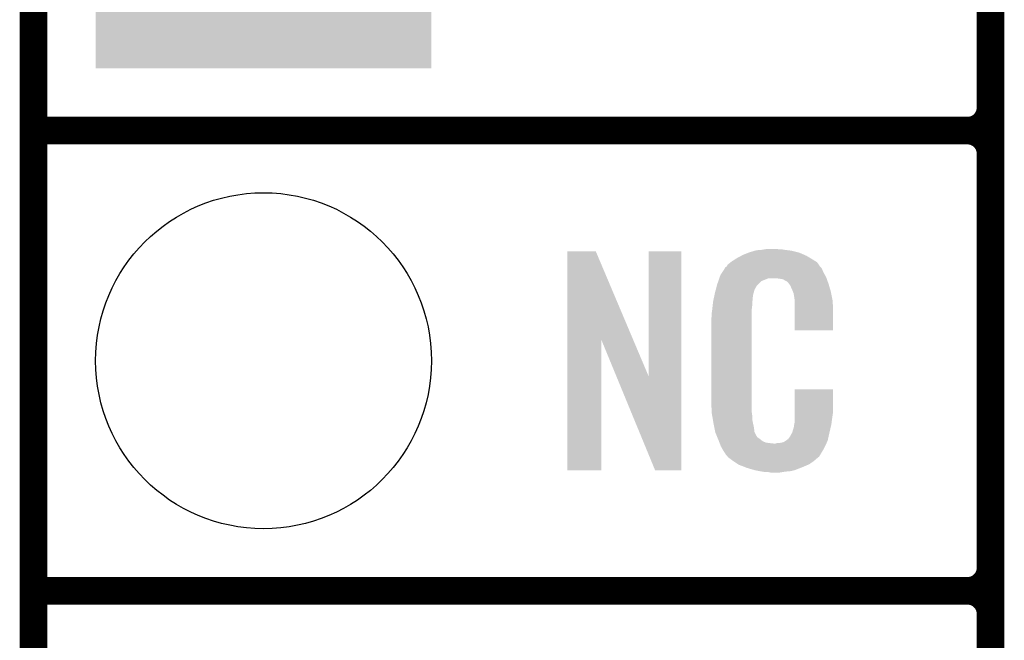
# Model space of a CAD drawing. Extents: x -1.3 to 24.2, y -3.9 to 53.4.
# Tile 15 of 44: x -1.3 to 4.1, y 13.7 to 17.1. Entities that reach past the tile are written whole.
import ezdxf

# ---------------------------------------------------------------- set-up
doc = ezdxf.new("R2010")
doc.units = 0
doc.layers.get('0').update_dxf_attribs({"linetype": 'CONTINUOUS'})
for name, color, linetype in [('CURRENT_13_CLICK_V100_GKO', 5, 'CONTINUOUS'), ('CURRENT_13_CLICK_V100_GTO', 14, 'CONTINUOUS'), ('CURRENT_13_CLICK_V100_GTS', 12, 'CONTINUOUS')]:
    doc.layers.add(name, color=color, linetype=linetype)

# ---------------------------------------------------------------- blocks, each defined once
blk = doc.blocks.new('ROUND_22')
blk.add_circle((0, 0), 0.9271)
blk = doc.blocks.new('SQUARE_23')
blk.add_solid([(0.9271, 0.9271), (0.9271, -0.9271), (-0.9271, 0.9271), (-0.9271, -0.9271)])

msp = doc.modelspace()

# ---------------------------------------------------------------- linework, layer by layer
at = {"layer": 'CURRENT_13_CLICK_V100_GKO', "const_width": 0.1524}
msp.add_lwpolyline([(-1.27, -3.81), (-1.27, 51.054)], dxfattribs=at)
at = {"layer": 'CURRENT_13_CLICK_V100_GTO', "const_width": 0.1524}
for points in [[(4.0132, -0.5588), (4.0132, 18.3388)], [(-1.27, 16.51), (3.8862, 16.51)], [(-1.27, 16.51), (3.8862, 16.51)], [(4.0132, 14.097), (4.0132, 16.383)], [(-1.27, 13.97), (3.8862, 13.97)], [(-1.27, 13.97), (3.8862, 13.97)], [(4.0132, 11.557), (4.0132, 13.843)]]:
    msp.add_lwpolyline(points, dxfattribs=at)
for points in [[(3.8862, 16.51, 0.4142136), (4.0132, 16.637)], [(4.0132, 16.383, 0.4142136), (3.8862, 16.51)], [(4.0132, 16.383, 0.4142136), (3.8862, 16.51)], [(3.8862, 13.97, 0.4142136), (4.0132, 14.097)], [(4.0132, 13.843, 0.4142136), (3.8862, 13.97)], [(4.0132, 13.843, 0.4142136), (3.8862, 13.97)]]:
    msp.add_lwpolyline(points, format="xyb", dxfattribs=at)
at = {"layer": 'CURRENT_13_CLICK_V100_GTO'}
for points in [[(1.676414, 15.356718), (1.676422, 15.844504), (2.040156, 15.356718), (1.833884, 15.844504)], [(1.676422, 15.844504), (1.676424, 15.84452), (1.833884, 15.844504), (1.676424, 15.84452)], [(2.12598, 15.153758), (2.126002, 15.844496), (2.306306, 15.153758), (2.30632, 15.844496)], [(2.126002, 15.844496), (2.126004, 15.84452), (2.30632, 15.844496), (2.126004, 15.84452)], [(2.61366, 15.806418), (2.637246, 15.81912), (3.01837, 15.806418), (2.9972, 15.81912)], [(2.637246, 15.81912), (2.64668, 15.8242), (2.9972, 15.81912), (2.98559, 15.8242)], [(2.64668, 15.8242), (2.672078, 15.83436), (2.98559, 15.8242), (2.962368, 15.83436)], [(2.672078, 15.83436), (2.679698, 15.8369), (2.962368, 15.83436), (2.956562, 15.8369)], [(2.679698, 15.8369), (2.69494, 15.84198), (2.956562, 15.8369), (2.936242, 15.84198)], [(2.69494, 15.84198), (2.711874, 15.84706), (2.936242, 15.84198), (2.91592, 15.84706)], [(2.711874, 15.84706), (2.720342, 15.8496), (2.91592, 15.84706), (2.8956, 15.8496)], [(2.720342, 15.8496), (2.75082, 15.85214), (2.8956, 15.8496), (2.87528, 15.85214)], [(2.75082, 15.85214), (2.76606, 15.85468), (2.87528, 15.85214), (2.860042, 15.85468)], [(2.76606, 15.85468), (2.781302, 15.85722), (2.844802, 15.85468), (2.834642, 15.85722)], [(2.556762, 15.760702), (2.55981, 15.765778), (3.070862, 15.760702), (3.06832, 15.765778)], [(2.55981, 15.765778), (2.562864, 15.770862), (3.06832, 15.765778), (3.06469, 15.770862)], [(2.562864, 15.770862), (2.579186, 15.783558), (3.06469, 15.770862), (3.055622, 15.783558)], [(2.579186, 15.783558), (2.58572, 15.78864), (3.055622, 15.783558), (3.047492, 15.78864)], [(2.58572, 15.78864), (2.597694, 15.79626), (3.047492, 15.78864), (3.0353, 15.79626)], [(2.597694, 15.79626), (2.61366, 15.806418), (3.0353, 15.79626), (3.01837, 15.806418)], [(2.517774, 15.699738), (2.522222, 15.712442), (3.10642, 15.699738), (3.099492, 15.712442)], [(2.522222, 15.712442), (2.53208, 15.72768), (3.099492, 15.712442), (3.09118, 15.72768)], [(2.53208, 15.72768), (2.546868, 15.750536), (3.09118, 15.72768), (3.081022, 15.750536)], [(2.546868, 15.750536), (2.55016, 15.755622), (3.081022, 15.750536), (3.07594, 15.755622)], [(2.55016, 15.755622), (2.550184, 15.75816), (3.07594, 15.755622), (3.073404, 15.75816)], [(2.550184, 15.75816), (2.555242, 15.75817), (3.073404, 15.75816), (3.073394, 15.75817)], [(2.555242, 15.75817), (2.556762, 15.760702), (3.073394, 15.75817), (3.070862, 15.760702)], [(2.502434, 15.654018), (2.50444, 15.66164), (2.722878, 15.654018), (2.7305, 15.66164)], [(2.50444, 15.66164), (2.510662, 15.679416), (2.7305, 15.66164), (2.748282, 15.679416)], [(2.510662, 15.679416), (2.515996, 15.694658), (2.748282, 15.679416), (2.786376, 15.694658)], [(2.515996, 15.69466), (2.517774, 15.699738), (3.108234, 15.69466), (3.10642, 15.699738)], [(2.515996, 15.694658), (2.515996, 15.69466), (2.786376, 15.694658), (2.834638, 15.69466)], [(2.85242, 15.69212), (2.834638, 15.69466), (3.109142, 15.69212), (3.108234, 15.69466)], [(2.86766, 15.68958), (2.85242, 15.69212), (3.110048, 15.68958), (3.109142, 15.69212)], [(2.875278, 15.684502), (2.86766, 15.68958), (3.111862, 15.684502), (3.110048, 15.68958)], [(2.890516, 15.676882), (2.875278, 15.684502), (3.114584, 15.676882), (3.111862, 15.684502)], [(2.895598, 15.671802), (2.890516, 15.676882), (3.116398, 15.671802), (3.114584, 15.676882)], [(2.901044, 15.66418), (2.895598, 15.671802), (3.119118, 15.66418), (3.116398, 15.671802)], [(2.908298, 15.654022), (2.901044, 15.66418), (3.122108, 15.654022), (3.119118, 15.66418)], [(2.48853, 15.598138), (2.4896, 15.603218), (2.70256, 15.598138), (2.70256, 15.603218)], [(2.4896, 15.603218), (2.49174, 15.61338), (2.70256, 15.603218), (2.70533, 15.61338)], [(2.49174, 15.61338), (2.496418, 15.631158), (2.70533, 15.61338), (2.710178, 15.631158)], [(2.496418, 15.631158), (2.502434, 15.654018), (2.710178, 15.631158), (2.722878, 15.654018)], [(2.91846, 15.63116), (2.908298, 15.654022), (3.128832, 15.63116), (3.122108, 15.654022)], [(2.922524, 15.621002), (2.91846, 15.63116), (3.13182, 15.621002), (3.128832, 15.63116)], [(2.92354, 15.61846), (2.922524, 15.621002), (3.13233, 15.61846), (3.13182, 15.621002)], [(2.926078, 15.613384), (2.92354, 15.61846), (3.133344, 15.613384), (3.13233, 15.61846)], [(2.92608, 15.610842), (2.926078, 15.613384), (3.133852, 15.610842), (3.133344, 15.613384)], [(2.92862, 15.598138), (2.92608, 15.610842), (3.136394, 15.598138), (3.133852, 15.610842)], [(2.47904, 15.54226), (2.481296, 15.562578), (2.69748, 15.54226), (2.69748, 15.562578)], [(2.481296, 15.562578), (2.48158, 15.565118), (2.69748, 15.562578), (2.697988, 15.565118)], [(2.48158, 15.565118), (2.483718, 15.575278), (2.697988, 15.565118), (2.70002, 15.575278)], [(2.483718, 15.575278), (2.486392, 15.587978), (2.70002, 15.575278), (2.70002, 15.587978)], [(2.486392, 15.587978), (2.48853, 15.598138), (2.70002, 15.587978), (2.70256, 15.598138)], [(2.93116, 15.58036), (2.92862, 15.598138), (3.139948, 15.58036), (3.136394, 15.598138)], [(2.93116, 15.570198), (2.93116, 15.58036), (3.14198, 15.570198), (3.139948, 15.58036)], [(2.93116, 15.50924), (2.93116, 15.570198), (3.14452, 15.50924), (3.14198, 15.570198)], [(2.47396, 15.50162), (2.4765, 15.5194), (2.69494, 15.50162), (2.69494, 15.5194)], [(2.47396, 15.483842), (2.47396, 15.50162), (2.69494, 15.483842), (2.69494, 15.50162)], [(2.4765, 15.5194), (2.476782, 15.521938), (2.69494, 15.5194), (2.69494, 15.521938)], [(2.476782, 15.521938), (2.47904, 15.54226), (2.69494, 15.521938), (2.69748, 15.54226)], [(2.93116, 15.407664), (2.93116, 15.50924), (3.144496, 15.407664), (3.14452, 15.50924)], [(2.47142, 15.471142), (2.47396, 15.483842), (2.69494, 15.471142), (2.69494, 15.483842)], [(2.47142, 15.02156), (2.47142, 15.471142), (2.69494, 15.02156), (2.69494, 15.471142)], [(3.144496, 15.40764), (2.93116, 15.407664), (3.144496, 15.40764), (3.144496, 15.407664)], [(1.6764, 14.635504), (1.676414, 15.356718), (1.864336, 14.635504), (1.86436, 15.356718)], [(1.94799, 15.153758), (1.86436, 15.356718), (2.12598, 15.153758), (2.040156, 15.356718)], [(2.161536, 14.635496), (1.94799, 15.153758), (2.306296, 14.635496), (2.306306, 15.153758)], [(2.931166, 14.958058), (2.931182, 15.082496), (3.14452, 14.958058), (3.14452, 15.082496)], [(2.931182, 15.082496), (2.931184, 15.08252), (3.14452, 15.082496), (2.931184, 15.08252)], [(2.473772, 14.95806), (2.47142, 15.02156), (2.69494, 14.95806), (2.69494, 15.02156)], [(2.47396, 14.952982), (2.473772, 14.95806), (2.695666, 14.952982), (2.69494, 14.95806)], [(2.47617, 14.940278), (2.47396, 14.952982), (2.69748, 14.940278), (2.695666, 14.952982)], [(2.931164, 14.94282), (2.931166, 14.958058), (3.14198, 14.94282), (3.14452, 14.958058)], [(2.480146, 14.917418), (2.47617, 14.940278), (2.69748, 14.917418), (2.69748, 14.940278)], [(2.48412, 14.89456), (2.480146, 14.917418), (2.702294, 14.89456), (2.69748, 14.917418)], [(2.489202, 14.86916), (2.48412, 14.89456), (2.70764, 14.86916), (2.702294, 14.89456)], [(2.929128, 14.886942), (2.93116, 14.897102), (3.13436, 14.886942), (3.135714, 14.897102)], [(2.93116, 14.897102), (2.931162, 14.92504), (3.135714, 14.897102), (3.13944, 14.92504)], [(2.931162, 14.92504), (2.931164, 14.94282), (3.13944, 14.92504), (3.14198, 14.94282)], [(2.493774, 14.846298), (2.489202, 14.86916), (2.710182, 14.846298), (2.70764, 14.86916)], [(2.49428, 14.843762), (2.493774, 14.846298), (2.711452, 14.843762), (2.710182, 14.846298)], [(2.501602, 14.825982), (2.49428, 14.843762), (2.720342, 14.825982), (2.711452, 14.843762)], [(2.905762, 14.8209), (2.91846, 14.84376), (3.119118, 14.8209), (3.1242, 14.84376)], [(2.91846, 14.84376), (2.918462, 14.843762), (3.1242, 14.84376), (3.1242, 14.843762)], [(2.918462, 14.843762), (2.92608, 14.869162), (3.1242, 14.843762), (3.130176, 14.869162)], [(2.92608, 14.869162), (2.926082, 14.871704), (3.130176, 14.869162), (3.130774, 14.871704)], [(2.926082, 14.871704), (2.92862, 14.876784), (3.130774, 14.871704), (3.131968, 14.876784)], [(2.92862, 14.884402), (2.929128, 14.886942), (3.133762, 14.884402), (3.13436, 14.886942)], [(2.92862, 14.876784), (2.92862, 14.884402), (3.131968, 14.876784), (3.133762, 14.884402)], [(2.50265, 14.823436), (2.501602, 14.825982), (2.722882, 14.823436), (2.720342, 14.825982)], [(2.50474, 14.818362), (2.50265, 14.823436), (2.725424, 14.818362), (2.722882, 14.823436)], [(2.506832, 14.81328), (2.50474, 14.818362), (2.73304, 14.81328), (2.725424, 14.818362)], [(2.50997, 14.80566), (2.506832, 14.81328), (2.7432, 14.80566), (2.73304, 14.81328)], [(2.51206, 14.80058), (2.50997, 14.80566), (2.749552, 14.80058), (2.7432, 14.80566)], [(2.514014, 14.7955), (2.51206, 14.80058), (2.755902, 14.7955), (2.749552, 14.80058)], [(2.516946, 14.78788), (2.514014, 14.7955), (2.773684, 14.78788), (2.755902, 14.7955)], [(2.517922, 14.78534), (2.516946, 14.78788), (2.794, 14.78534), (2.773684, 14.78788)], [(2.5189, 14.7828), (2.517922, 14.78534), (2.816862, 14.7828), (2.794, 14.78534)], [(2.827022, 14.782802), (2.834644, 14.78534), (3.106868, 14.782802), (3.108062, 14.78534)], [(2.844802, 14.78534), (2.870202, 14.79042), (3.108062, 14.78534), (3.110452, 14.79042)], [(2.870202, 14.79042), (2.882896, 14.798038), (3.110452, 14.79042), (3.114038, 14.798038)], [(2.882896, 14.798038), (2.8829, 14.79804), (3.114038, 14.798038), (3.114038, 14.79804)], [(2.8829, 14.79804), (2.893062, 14.80566), (3.114038, 14.79804), (3.115732, 14.80566)], [(2.893062, 14.80566), (2.895606, 14.805676), (3.115732, 14.80566), (3.115734, 14.805676)], [(2.895606, 14.805676), (2.898142, 14.810738), (3.115734, 14.805676), (3.11686, 14.810738)], [(2.898142, 14.810738), (2.905762, 14.8209), (3.11686, 14.810738), (3.119118, 14.8209)], [(2.52476, 14.76756), (2.5189, 14.7828), (3.099696, 14.76756), (3.106866, 14.7828)], [(2.531818, 14.75486), (2.52476, 14.76756), (3.09372, 14.75486), (3.099696, 14.76756)], [(2.537462, 14.744698), (2.531818, 14.75486), (3.087622, 14.744698), (3.09372, 14.75486)], [(2.54762, 14.72946), (2.537462, 14.744698), (3.07848, 14.72946), (3.087622, 14.744698)], [(2.816862, 14.7828), (2.827022, 14.782802), (3.106866, 14.7828), (3.106868, 14.782802)], [(2.550154, 14.726926), (2.54762, 14.72946), (3.076958, 14.726926), (3.07848, 14.72946)], [(2.55016, 14.724384), (2.550154, 14.726926), (3.075434, 14.724384), (3.076958, 14.726926)], [(2.556694, 14.71676), (2.55016, 14.724384), (3.07086, 14.71676), (3.075434, 14.724384)], [(2.561046, 14.71168), (2.556694, 14.71676), (3.068316, 14.71168), (3.07086, 14.71676)], [(2.565398, 14.7066), (2.561046, 14.71168), (3.061968, 14.7066), (3.068316, 14.71168)], [(2.572172, 14.70152), (2.565398, 14.7066), (3.05562, 14.70152), (3.061968, 14.7066)], [(2.58572, 14.69136), (2.572172, 14.70152), (3.043768, 14.69136), (3.05562, 14.70152)], [(2.593342, 14.68628), (2.58572, 14.69136), (3.037842, 14.68628), (3.043768, 14.69136)], [(2.620012, 14.6685), (2.593342, 14.68628), (3.012442, 14.6685), (3.037842, 14.68628)], [(1.864336, 14.63548), (1.6764, 14.635504), (1.864336, 14.63548), (1.864336, 14.635504)], [(2.306296, 14.63548), (2.161536, 14.635496), (2.306296, 14.63548), (2.306296, 14.635496)], [(2.623818, 14.665962), (2.620012, 14.6685), (3.006518, 14.665962), (3.012442, 14.6685)], [(2.656476, 14.65326), (2.623818, 14.665962), (2.97688, 14.65326), (3.006518, 14.665962)], [(2.66954, 14.648178), (2.656476, 14.65326), (2.96381, 14.648178), (2.97688, 14.65326)], [(2.712718, 14.63548), (2.66954, 14.648178), (2.931158, 14.63548), (2.96381, 14.648178)], [(2.739814, 14.6304), (2.712718, 14.63548), (2.908298, 14.6304), (2.931158, 14.63548)], [(2.75336, 14.62786), (2.739814, 14.6304), (2.88036, 14.62786), (2.908298, 14.6304)], [(2.77114, 14.62532), (2.75336, 14.62786), (2.865118, 14.62532), (2.88036, 14.62786)], [(2.799078, 14.62278), (2.786378, 14.62532), (2.849878, 14.62278), (2.865118, 14.62532)]]:
    msp.add_solid(points, dxfattribs=at)

# ---------------------------------------------------------------- block references
at = {"layer": 'CURRENT_13_CLICK_V100_GTS'}
for name, p in [('SQUARE_23', (0, 17.78)), ('ROUND_22', (0, 15.24))]:
    msp.add_blockref(name, p, dxfattribs=at)

doc.saveas('drawing.dxf')
